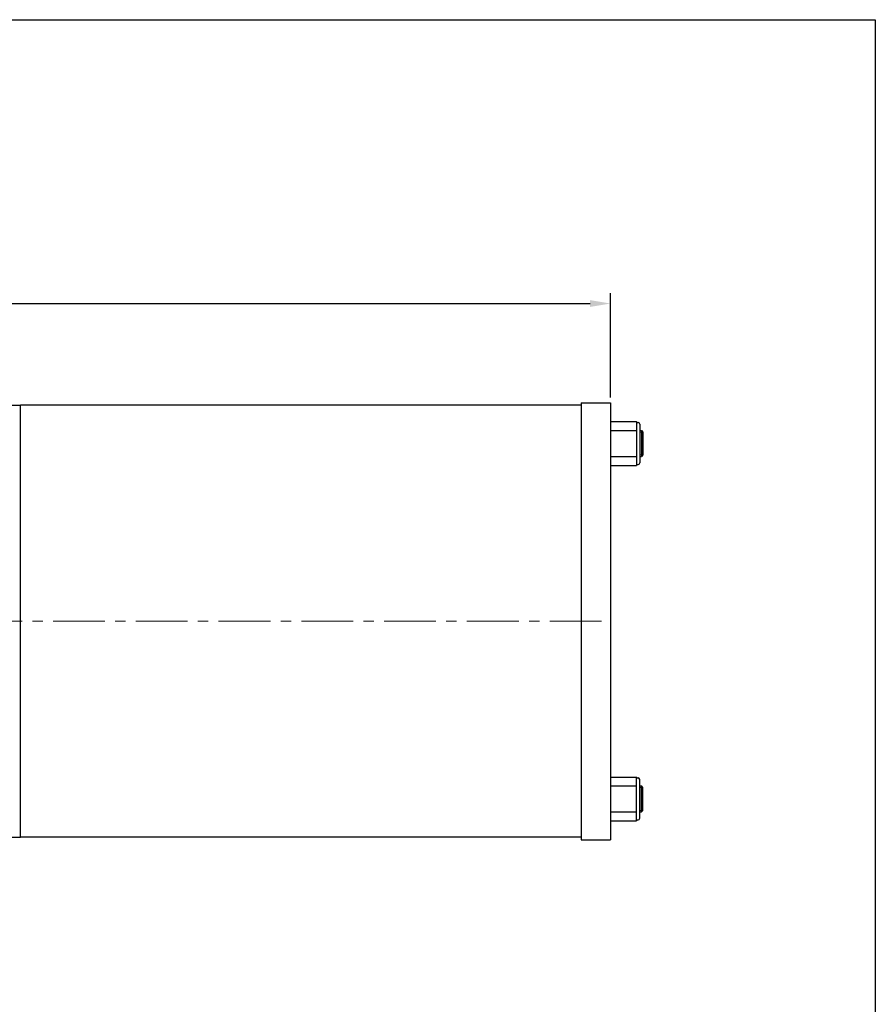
# Model space of a CAD drawing. Header units: millimetres. Extents: x 12686 to 16699, y 5703 to 8717.
# Tile 20 of 20: x 15987 to 16512, y 8113 to 8717. Entities that reach past the tile are written whole.
import ezdxf

# ---------------------------------------------------------------- set-up
doc = ezdxf.new("R2010")
doc.units = ezdxf.units.MM
doc.header["$MEASUREMENT"] = 0
doc.linetypes.add('CENTER', pattern=[50.8, 31.75, -6.35, 6.35, -6.35])
doc.layers.get('Defpoints').update_dxf_attribs({"lineweight": 25})
for name, color, linetype, lineweight in [('图层1', 7, 'Continuous', 25), ('图层2', 3, 'CENTER', 13), ('图层3', 2, 'Continuous', 13), ('图层4', 1, 'Continuous', 30), ('图层7', 4, 'Continuous', 15)]:
    doc.layers.add(name, color=color, linetype=linetype, lineweight=lineweight)
doc.dimstyles.new('ISO-25', dxfattribs={"dimtxt": 2.5, "dimasz": 2.5, "dimexe": 1.25, "dimexo": 0.625, "dimtad": 1, "dimtxsty": 'Standard', "dimcen": 2.5, "dimadec": 0, "dimazin": 0, "dimtfac": 1, "dimtmove": 0, "dimatfit": 3, "dimfxl": 1, "dimarcsym": 0})

# ---------------------------------------------------------------- blocks, each defined once
blk = doc.blocks.new('*D4685')
at = {"layer": 'Defpoints', "color": 0}
for p in [(16349.14, 8542.63), (16349.14, 8481.77), (15073.14, 8433.41)]:
    blk.add_point(p, dxfattribs=at)
at = {"layer": '图层3', "color": 0, "lineweight": -2}
for p, q in [((15073.14, 8436.53), (15073.14, 8548.88)), ((16349.14, 8484.9), (16349.14, 8548.88)), ((15085.64, 8542.63), (16336.64, 8542.63))]:
    blk.add_line(p, q, dxfattribs=at)
at = {"layer": '图层3', "color": 0}
for points in [[(15085.64, 8544.71), (15085.64, 8540.55), (15073.14, 8542.63)], [(16336.64, 8540.55), (16336.64, 8544.71), (16349.14, 8542.63)]]:
    blk.add_solid(points, dxfattribs=at)
at = {"layer": '图层3', "color": 0, "insert": (15711.14, 8552.01), "char_height": 12.5, "attachment_point": 5}
blk.add_mtext('1276', dxfattribs=at)

msp = doc.modelspace()

# ---------------------------------------------------------------- linework, layer by layer
at = {"layer": '图层1'}
for p, q in [((15943.137, 8480.273), (15987.137, 8480.273)), ((16331.137, 8480.273), (15987.137, 8480.273)), ((15987.137, 8215.273), (15987.137, 8480.273)), ((16331.137, 8481.773), (16331.137, 8213.773)), ((16349.137, 8481.773), (16349.137, 8213.773)), ((16349.137, 8470.173), (16365.137, 8470.173)), ((16365.137, 8470.173), (16365.137, 8443.373)), ((16365.637, 8469.673), (16366.137, 8469.673)), ((16367.137, 8468.673), (16367.137, 8444.873)), ((16349.137, 8464.773), (16365.137, 8464.773)), ((16367.137, 8464.773), (16368.137, 8464.773)), ((16368.137, 8464.773), (16368.137, 8448.773)), ((16368.137, 8464.773), (16369.137, 8463.773)), ((16369.137, 8463.773), (16369.137, 8449.773)), ((16349.137, 8448.773), (16365.137, 8448.773)), ((16367.137, 8448.773), (16368.137, 8448.773)), ((16369.137, 8449.773), (16368.137, 8448.773)), ((16349.137, 8443.373), (16365.137, 8443.373)), ((16365.637, 8443.873), (16366.137, 8443.873)), ((16349.137, 8252.173), (16365.137, 8252.173)), ((16365.137, 8225.373), (16365.137, 8252.173)), ((16365.637, 8251.673), (16366.137, 8251.673)), ((16367.137, 8226.873), (16367.137, 8250.673)), ((16349.137, 8246.773), (16365.137, 8246.773)), ((16367.137, 8246.773), (16368.137, 8246.773)), ((16368.137, 8230.773), (16368.137, 8246.773)), ((16369.137, 8245.773), (16368.137, 8246.773)), ((16369.137, 8231.773), (16369.137, 8245.773)), ((16368.137, 8230.773), (16369.137, 8231.773)), ((16349.137, 8230.773), (16365.137, 8230.773)), ((16349.137, 8225.373), (16365.137, 8225.373)), ((16365.637, 8225.873), (16366.137, 8225.873)), ((16367.137, 8230.773), (16368.137, 8230.773)), ((15943.137, 8215.273), (15987.137, 8215.273)), ((16331.137, 8215.273), (15987.137, 8215.273))]:
    msp.add_line(p, q, dxfattribs=at)
at = {"layer": '图层1', "ltscale": 3}
for p, q in [((16331.137, 8481.773), (16349.137, 8481.773)), ((16331.137, 8213.773), (16349.137, 8213.773))]:
    msp.add_line(p, q, dxfattribs=at)
at = {"layer": '图层1'}
for centre, radius, start, end in [((16365.637, 8470.173), 0.5, 180, 270), ((16366.137, 8468.673), 1, 0, 90), ((16365.637, 8443.373), 0.5, 90, 180), ((16366.137, 8444.873), 1, 270, 0), ((16365.637, 8252.173), 0.5, 180, 270), ((16366.137, 8250.673), 1, 0, 90), ((16365.637, 8225.373), 0.5, 90, 180), ((16366.137, 8226.873), 1, 270, 0)]:
    msp.add_arc(centre, radius, start, end, dxfattribs=at)
at = {"layer": '图层2'}
msp.add_line((14991.137, 8347.773), (16349.137, 8347.773), dxfattribs=at)
at = {"layer": '图层4'}
for p, q in [((14747.711, 8716.716), (16511.711, 8716.716)), ((16511.711, 8716.716), (16511.711, 7519.716))]:
    msp.add_line(p, q, dxfattribs=at)
at = {"layer": '图层7'}
for p, q in [((16369.137, 8463.773), (16367.137, 8463.773)), ((16369.137, 8449.773), (16367.137, 8449.773)), ((16369.137, 8245.773), (16367.137, 8245.773)), ((16369.137, 8231.773), (16367.137, 8231.773))]:
    msp.add_line(p, q, dxfattribs=at)

# ---------------------------------------------------------------- dimensions: what is measured, and where the dimension line sits
at = {"layer": '图层3'}
dim = msp.add_linear_dim(base=(16349.137, 8542.631), p1=(15073.137, 8433.405), p2=(16349.137, 8481.773), dimstyle='ISO-25', override={"dimscale": 5}, dxfattribs=at)
dim.commit()
dim.dimension.update_dxf_attribs({"geometry": '*D4685', "text_midpoint": (15711.137, 8552.006)})

doc.saveas('drawing.dxf')
